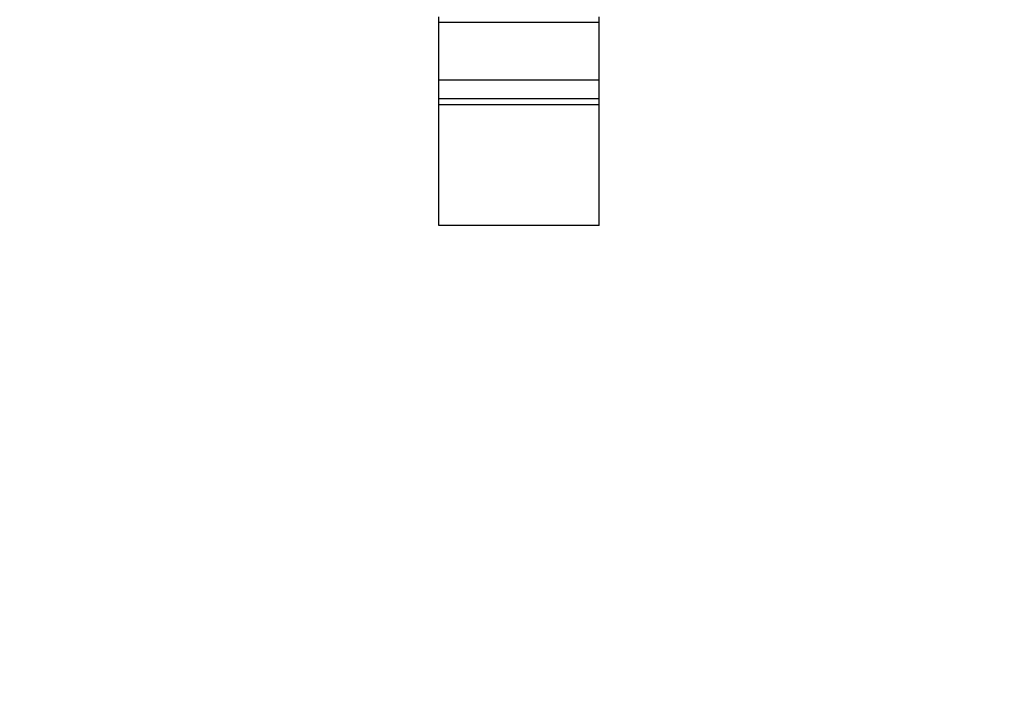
# Model space of a CAD drawing. Header units: millimetres. Extents: x -21 to 173, y -170 to -77.
# Tile 88 of 95: x 136.39 to 139.46, y -114.76 to -112.7. Entities that reach past the tile are written whole.
import ezdxf

# ---------------------------------------------------------------- set-up
doc = ezdxf.new("R2010")
doc.units = ezdxf.units.MM
doc.header["$LTSCALE"] = 1.21
doc.header["$MEASUREMENT"] = 0
doc.header["$PDMODE"] = 3
doc.header["$PDSIZE"] = 0.3125
doc.layers.get('0').update_dxf_attribs({"linetype": 'CONTINUOUS'})
doc.layers.get('DEFPOINTS').update_dxf_attribs({"linetype": 'CONTINUOUS'})
doc.layers.add('Dim', color=3, linetype='CONTINUOUS', lineweight=25)
doc.styles.get("Standard").update_dxf_attribs({"font": 'txt', "width": 0.8})
doc.dimstyles.get("Standard").update_dxf_attribs({"dimtxt": 0.15625, "dimasz": 0.1875, "dimexe": 0.125, "dimexo": 0.0625, "dimgap": 0.09, "dimtad": 0, "dimtih": 1, "dimtoh": 1, "dimzin": 4, "dimdsep": 46, "dimtxsty": 'STANDARD', "dimblk": '_FILLED', "dimblk1": '_FILLED', "dimblk2": '_FILLED', "dimcen": 0.09, "dimazin": 1, "dimtp": 0.01, "dimtm": 0.01, "dimtfac": 1, "dimtofl": 0, "dimtmove": 0, "dimatfit": 3, "dimldrblk": '_FILLED', "dimfxl": 1, "dimtolj": 1, "dimtzin": 4, "dimarcsym": 0})

# ---------------------------------------------------------------- blocks, each defined once
blk = doc.blocks.new('_FILLED')
at = {"color": 0, "linetype": 'ByBlock'}
blk.add_solid([(0, 0), (-1, 0.1667), (-1, -0.1667)], dxfattribs=at)
blk = doc.blocks.new('*D65')
at = {"layer": 'DEFPOINTS', "color": 0}
for p in [(105.5298, -92.6324), (171.1468, -92.6324), (151.3452, -159.3324)]:
    blk.add_point(p, dxfattribs=at)
at = {"layer": 'Dim', "color": 0, "lineweight": -2}
for p, q in [((105.5923, -92.6324), (171.2718, -92.6324)), ((171.1468, -95.1324), (171.1468, -122.059)), ((171.1468, -156.8324), (171.1468, -129.9057)), ((151.4077, -159.3324), (171.2718, -159.3324))]:
    blk.add_line(p, q, dxfattribs=at)
at = {"layer": 'Dim', "color": 0, "lineweight": -2, "xscale": 2.5, "yscale": 2.5, "zscale": 2.5}
for p, rotation in [((171.1468, -92.6324), 90), ((171.1468, -159.3324), 270)]:
    blk.add_blockref('_FILLED', p, dxfattribs=dict(at, rotation=rotation))
at = {"layer": 'Dim', "color": 0, "insert": (171.1468, -125.9824), "char_height": 2.5, "attachment_point": 5, "rotation": 90, "line_spacing_factor": 2.5}
blk.add_mtext('\\A1;66.70', dxfattribs=at)

msp = doc.modelspace()

# ---------------------------------------------------------------- linework, layer by layer
at = {"color": 7, "linetype": 'Continuous'}
for p, q in [((137.6945, -113.3362), (137.6945, -112.6862)), ((138.1945, -112.704), (137.6945, -112.704)), ((138.1945, -113.3362), (138.1945, -112.6862)), ((137.6945, -112.8823), (138.1945, -112.8823)), ((137.6945, -112.9403), (138.1945, -112.9403)), ((138.1945, -112.9601), (137.6945, -112.9601)), ((138.1945, -113.3362), (137.6945, -113.3362))]:
    msp.add_line(p, q, dxfattribs=at)

# ---------------------------------------------------------------- dimensions: what is measured, and where the dimension line sits
at = {"layer": 'Dim'}
dim = msp.add_linear_dim(base=(171.1468, -92.6324), p1=(151.3452, -159.3324), p2=(105.5298, -92.6324), angle=90, dimstyle='STANDARD', override={"dimtxt": 2.5, "dimasz": 2.5, "dimtih": 0, "dimtoh": 0, "dimzin": 0, "dimcen": 0.198, "dimadec": 0, "dimazin": 0, "dimtp": 0, "dimtm": 0, "dimtdec": 4, "dimtzin": 0}, dxfattribs=at)
dim.commit()
dim.dimension.update_dxf_attribs({"geometry": '*D65', "text_midpoint": (171.1468, -125.9824)})

doc.saveas('drawing.dxf')
